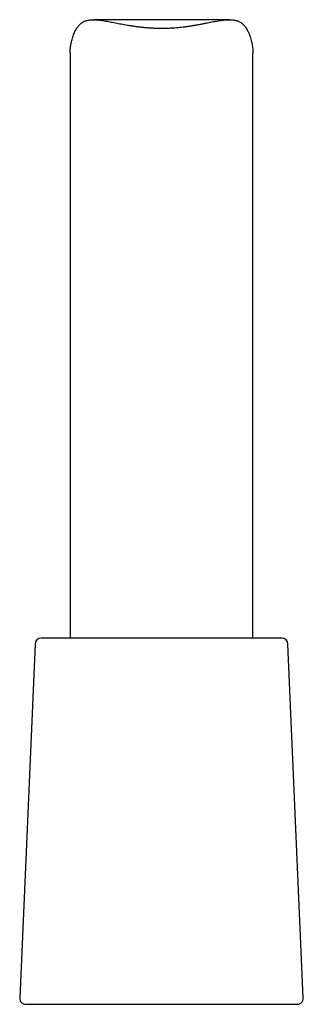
# Model space of a CAD drawing. Header units: millimetres. Extents: x 8 to 888, y 12 to 898.
# Tile 46 of 59: x 520 to 543, y 541 to 622. Entities that reach past the tile are written whole.
import ezdxf

# ---------------------------------------------------------------- set-up
doc = ezdxf.new("R2010")
doc.units = ezdxf.units.MM

msp = doc.modelspace()

# ---------------------------------------------------------------- linework, layer by layer
at = {"color": 7, "linetype": 'Continuous', "lineweight": 30}
for p, q in [((536.852, 621.779), (525.68, 621.779)), ((523.766, 619.05), (523.766, 571.104)), ((538.766, 571.104), (538.766, 619.051)), ((520.896, 570.625), (519.639, 541.625)), ((541.138, 571.104), (521.395, 571.104)), ((542.894, 541.625), (541.637, 570.625)), ((520.139, 541.104), (531.266, 541.104)), ((531.266, 541.104), (542.394, 541.104))]:
    msp.add_line(p, q, dxfattribs=at)
for centre, start, end in [((521.395, 570.604), 90, 177.51874), ((541.138, 570.604), 2.48126, 90), ((520.139, 541.604), 177.51874, 270), ((542.394, 541.604), 270, 2.48126)]:
    msp.add_arc(centre, 0.5, start, end, dxfattribs=at)
msp.add_open_spline([(523.767, 619.05), (523.767, 619.059), (523.766, 619.104), (523.77, 619.204), (523.781, 619.353), (523.802, 619.525), (523.83, 619.702), (523.866, 619.884), (523.91, 620.068), (523.961, 620.254), (524.02, 620.44), (524.088, 620.623), (524.166, 620.8), (524.248, 620.96), (524.333, 621.102), (524.421, 621.227), (524.51, 621.334), (524.599, 621.423), (524.684, 621.496), (524.776, 621.561), (524.882, 621.622), (525.006, 621.676), (525.148, 621.721), (525.3, 621.753), (525.462, 621.772), (525.634, 621.78), (525.812, 621.778), (525.998, 621.766), (526.19, 621.746), (526.389, 621.72), (526.594, 621.688), (526.807, 621.652), (527.027, 621.611), (527.253, 621.568), (527.485, 621.523), (527.725, 621.476), (527.971, 621.429), (528.223, 621.383), (528.48, 621.337), (528.744, 621.293), (529.014, 621.252), (529.287, 621.214), (529.572, 621.179), (529.868, 621.148), (530.175, 621.122), (530.485, 621.102), (530.8, 621.088), (531.12, 621.081), (531.444, 621.081), (531.768, 621.089), (532.076, 621.103), (532.368, 621.123), (532.643, 621.146), (532.917, 621.174), (533.189, 621.207), (533.461, 621.244), (533.732, 621.284), (533.999, 621.328), (534.264, 621.374), (534.528, 621.423), (534.789, 621.473), (535.045, 621.522), (535.298, 621.571), (535.546, 621.619), (535.791, 621.663), (536.028, 621.703), (536.246, 621.734), (536.446, 621.758), (536.628, 621.773), (536.805, 621.78), (536.976, 621.778), (537.142, 621.765), (537.287, 621.743), (537.411, 621.713), (537.518, 621.679), (537.62, 621.636), (537.718, 621.585), (537.812, 621.523), (537.902, 621.452), (537.986, 621.372), (538.073, 621.276), (538.161, 621.16), (538.249, 621.023), (538.328, 620.878), (538.408, 620.709), (538.487, 620.514), (538.56, 620.295), (538.62, 620.081), (538.668, 619.876), (538.706, 619.682), (538.735, 619.493), (538.754, 619.322), (538.765, 619.173), (538.766, 619.09), (538.766, 619.051)], degree=3, knots=[0, 0, 0, 0, 0.0023117, 0.0112211, 0.0231893, 0.0351677, 0.0471559, 0.0591458, 0.0711237, 0.0833343, 0.0955562, 0.107777, 0.1199891, 0.1321916, 0.1423223, 0.1524574, 0.1625847, 0.1703965, 0.1782179, 0.1860376, 0.1938469, 0.204005, 0.2141748, 0.2243355, 0.2348406, 0.2453551, 0.2558629, 0.2664182, 0.276984, 0.287552, 0.2981104, 0.308949, 0.3197952, 0.3306422, 0.3414818, 0.3526297, 0.3637851, 0.3749404, 0.3860881, 0.3974902, 0.4089011, 0.4203114, 0.4317128, 0.4441135, 0.4565272, 0.4689403, 0.4813402, 0.4941935, 0.507062, 0.5199307, 0.5327842, 0.5439008, 0.5550267, 0.566153, 0.5772703, 0.5886773, 0.600093, 0.6115093, 0.6229171, 0.634711, 0.6465137, 0.6583164, 0.6701103, 0.6822069, 0.6943146, 0.7064204, 0.7185145, 0.7286679, 0.7388256, 0.7489775, 0.7593476, 0.7697245, 0.7800919, 0.7877298, 0.7953767, 0.8030224, 0.8106586, 0.818616, 0.8265838, 0.834554, 0.8425146, 0.8531426, 0.8637822, 0.8744271, 0.8850622, 0.8995473, 0.9140386, 0.9285267, 0.9413556, 0.9541917, 0.9670235, 0.9798465, 0.9904427, 1, 1, 1, 1], dxfattribs=at)

doc.saveas('drawing.dxf')
